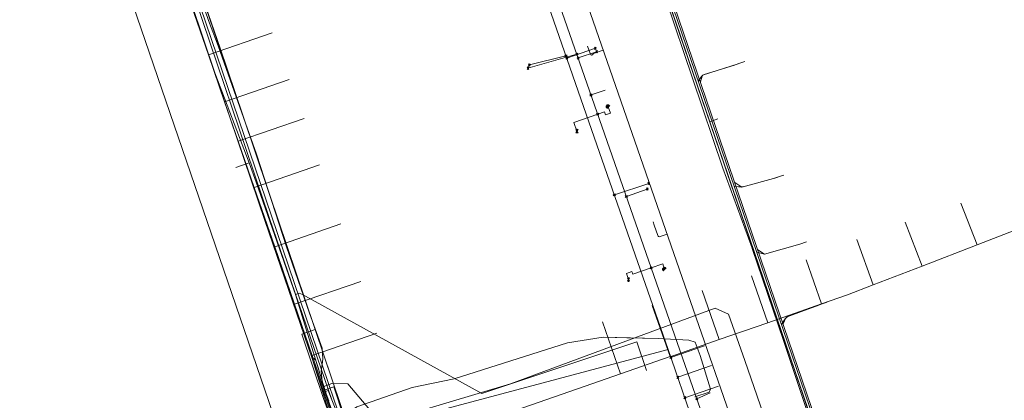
# Model space of a CAD drawing. Header units: metres. Extents: x 265038 to 265901, y 576646 to 577335.
# Tile 12 of 27: x 265254 to 265392, y 576787 to 576841. Entities that reach past the tile are written whole.
import ezdxf

# ---------------------------------------------------------------- set-up
doc = ezdxf.new("R2010")
doc.units = ezdxf.units.M
for name, color, linetype, lineweight in [('B-WE-KL-DATA-G', 252, 'KL-DATA-ALGEMEEN', 18), ('B-WE-KL-ET-MS-G', 252, 'KL-MIDDENSPANNING', 18), ('B-WE-KL-GAS-HD-G', 252, 'KL-GAS-HOGE-DRUK', 18), ('B-WE-KL-GAS-LD-G', 252, 'KL-GAS-LAGE-DRUK', 18), ('B-WE-KL-WATER-G', 252, 'KL-WATER', 18), ('B-WE-KL_ET-LS-G', 252, 'KL-LAAGSPANNING', 18), ('B-WE-RI-PERSLEIDING-G', 252, 'B-WE-RI-PERSLEIDING-G', 18), ('B-WE-RI-VRIJVERVALLEIDING-G', 252, 'KL-VRIJVERVAL', 18)]:
    doc.layers.add(name, color=color, linetype=linetype, lineweight=lineweight)
doc.layers.add('X-XX-AL-HULPLAAG-G', color=6, linetype='Continuous', lineweight=18, plot=False)
doc.styles.add('NLCS-ISO', font='NLCS-ISO.ttf')
doc.styles.get("Standard").update_dxf_attribs({"font": 'arial.ttf'})
doc.linetypes.add('B-WE-RI-PERSLEIDING-G', pattern='A,6,-2,[102,NLCS.shx,S=0.5,R=0,X=0,Y=0],-2,6,-2,["P",Standard,S=1,R=0,X=-0.5,Y=-0.5],-2', length=20)
doc.linetypes.add('KL-DATA-ALGEMEEN', pattern='A,2,-1.5,["@",NLCS-ISO,S=1,R=0,X=-0.5,Y=-0.4],-1.5,3,-1.5,["D",NLCS-ISO,S=1,R=0,X=-0.5,Y=-0.4],-1.5,1', length=12)
doc.linetypes.add('KL-GAS-HOGE-DRUK', pattern='A,2,-2,["GAS",NLCS-ISO,S=1,R=0,X=-1.25,Y=-0.4],-2,3,-1,["H",NLCS-ISO,S=1,R=0,X=-0.5,Y=-0.4],-1,1', length=12)
doc.linetypes.add('KL-GAS-LAGE-DRUK', pattern='A,2,-2,["GAS",NLCS-ISO,S=1,R=0,X=-1.25,Y=-0.4],-2,3,-1,["L",NLCS-ISO,S=1,R=0,X=-0.5,Y=-0.4],-1,1', length=12)
doc.linetypes.add('KL-LAAGSPANNING', pattern='A,2,-1.5,[103,NLCS.shx,S=1,R=0,X=0,Y=0],-1.5,3,-1.5,["L",NLCS-ISO,S=1,R=0,X=-0.5,Y=-0.4],-1.5,1', length=12)
doc.linetypes.add('KL-MIDDENSPANNING', pattern='A,2,-1.5,[103,NLCS.shx,S=1,R=0,X=0,Y=0],-1.5,3,-1.5,["M",NLCS-ISO,S=1,R=0,X=-0.5,Y=-0.4],-1.5,1', length=12)
doc.linetypes.add('KL-VRIJVERVAL', pattern='A,2,-1.5,[89,NLCS.shx,S=0.25,R=270,X=-0.5,Y=0],-1.5,3,-1.5,["V",NLCS-ISO,S=1,R=0,X=-0.5,Y=-0.4],-1.5,1', length=12)
doc.linetypes.add('KL-WATER', pattern='A,2,-1.5,[168,NLCS.shx,S=1,R=0,X=0,Y=0],-1.5,3,-1.5,["D",NLCS-ISO,S=1,R=0,X=-0.5,Y=-0.4],-1.5,1', length=12)

# ---------------------------------------------------------------- blocks, each defined once
blk = doc.blocks.new('DATA ONJUIST')
at = {"layer": 'B-WE-KL-DATA-G'}
for p, q in [((-14.41, -116.72), (-12.14, -122.59)), ((-22.2, -119.42), (-19.81, -125.56)), ((-4.89, -119.79), (-12.14, -122.59)), ((-28.99, -121.82), (-26.67, -128.21)), ((-12.14, -122.59), (-19.81, -125.56)), ((-36.08, -124.71), (-33.93, -130.87)), ((-43.76, -126.91), (-41.47, -133.5)), ((-19.81, -125.56), (-26.67, -128.21)), ((-50.65, -129), (-48.26, -135.87)), ((-33.93, -130.87), (-41.47, -133.5)), ((-41.47, -133.5), (-48.26, -135.87)), ((-48.26, -135.87), (-55.14, -138.27))]:
    blk.add_line(p, q, dxfattribs=at)
blk.add_lwpolyline([(-26.67, -128.21), (-30.28, -129.6), (-33.93, -130.87)], dxfattribs=at)

msp = doc.modelspace()

# ---------------------------------------------------------------- linework, layer by layer
at = {"layer": 'B-WE-KL-DATA-G'}
for p, q in [((265343.183, 576848.42), (265346.486, 576838.748)), ((265277.505, 576844.367), (265280.445, 576835.848)), ((265289.375, 576838.929), (265280.445, 576835.848)), ((265346.486, 576838.748), (265349.692, 576829.361)), ((265280.445, 576835.848), (265282.723, 576829.246)), ((265291.772, 576832.369), (265282.723, 576829.246)), ((265352.542, 576819.913), (265348.301, 576832.534)), ((265282.723, 576829.246), (265284.637, 576823.701)), ((265349.692, 576829.361), (265350.686, 576826.449)), ((265288.786, 576816.932), (265285.272, 576827.347)), ((265293.853, 576826.881), (265284.637, 576823.701)), ((265351.831, 576826.84), (265350.686, 576826.449)), ((265350.686, 576826.449), (265353.105, 576819.368)), ((265284.637, 576823.701), (265286.869, 576817.234)), ((265295.998, 576820.384), (265286.869, 576817.234)), ((265353.105, 576819.368), (265356.311, 576809.98)), ((265286.869, 576817.234), (265289.74, 576808.916)), ((265295.408, 576797.305), (265288.786, 576816.932)), ((265299.026, 576812.121), (265289.74, 576808.916)), ((265356.311, 576809.98), (265361.249, 576795.52)), ((265289.74, 576808.916), (265292.525, 576800.846)), ((265361.032, 576795.785), (265356.653, 576808.686)), ((265301.801, 576804.047), (265292.525, 576800.846)), ((265292.525, 576800.846), (265295.004, 576793.664)), ((265342.641, 576800.669), (265345.139, 576793.504)), ((265335.652, 576798.373), (265338.193, 576791.083)), ((265293.537, 576796.674), (265295.408, 576797.305)), ((265296.591, 576787.627), (265293.537, 576796.674)), ((265304.072, 576796.793), (265295.004, 576793.664)), ((265361.249, 576795.52), (265370.096, 576769.615)), ((265295.004, 576793.664), (265296.674, 576788.825)), ((265345.139, 576793.504), (265338.193, 576791.083)), ((265338.193, 576791.083), (265332.157, 576788.979)), ((265299.719, 576779.126), (265296.591, 576787.627))]:
    msp.add_line(p, q, dxfattribs=at)
for points in [[(265293.537, 576796.674), (265295.408, 576797.305), (265285.272, 576827.347), (265252.769, 576922.049), (265250.969, 576926.585), (265247.661, 576935.85), (265247.411, 576936.214), (265247.06, 576936.383), (265246.284, 576936.208), (265234.684, 576970.716), (265227.811, 576989.411), (265204.598, 577063.702)], [(265285.272, 576827.347), (265252.769, 576922.049), (265250.969, 576926.585), (265247.661, 576935.85), (265247.411, 576936.214), (265247.06, 576936.383), (265246.284, 576936.208), (265234.684, 576970.716), (265227.811, 576989.411), (265204.598, 577063.702)], [(265296.591, 576787.627), (265293.537, 576796.674), (265295.408, 576797.305), (265285.272, 576827.347), (265252.769, 576922.049), (265250.969, 576926.585), (265247.661, 576935.85), (265247.411, 576936.214), (265247.06, 576936.383), (265246.284, 576936.208), (265234.684, 576970.716), (265227.811, 576989.411)], [(265296.591, 576787.627), (265293.537, 576796.674), (265295.408, 576797.305), (265285.272, 576827.347), (265252.769, 576922.049), (265250.969, 576926.585), (265247.661, 576935.85), (265247.411, 576936.214), (265247.06, 576936.383), (265246.284, 576936.208), (265234.684, 576970.716), (265227.811, 576989.411)], [(265296.591, 576787.627), (265293.537, 576796.674), (265295.408, 576797.305), (265285.272, 576827.347), (265252.769, 576922.049), (265250.969, 576926.585), (265247.661, 576935.85), (265247.411, 576936.214), (265247.06, 576936.383), (265246.284, 576936.208), (265234.684, 576970.716), (265227.811, 576989.411)], [(265312.656, 576937.814), (265385.948, 576723.197), (265388.707, 576715.273)], [(265285.272, 576827.347), (265252.769, 576922.049), (265250.969, 576926.585), (265247.661, 576935.85), (265247.411, 576936.214), (265247.06, 576936.383), (265246.284, 576936.208)], [(265324.486, 576930.499), (265324.392, 576930.467), (265317.212, 576928.336), (265316.207, 576927.416), (265350.686, 576826.449), (265351.831, 576826.84)], [(265351.831, 576826.84), (265350.686, 576826.449), (265318.607, 576920.388), (265326.733, 576923.585), (265326.827, 576923.618)], [(265301.533, 576779.683), (265300.787, 576779.454), (265300.696, 576779.795), (265300.265, 576782.911), (265285.272, 576827.347), (265282.08, 576836.767), (265267.806, 576878.09), (265252.769, 576922.049)], [(265351.831, 576826.84), (265350.686, 576826.449), (265321.832, 576910.944), (265322.813, 576911.862), (265330.037, 576914.223)], [(265351.831, 576826.84), (265350.686, 576826.449), (265325.53, 576900.112), (265326.35, 576900.637), (265331.379, 576902.524), (265331.474, 576902.556)], [(265351.831, 576826.84), (265350.686, 576826.449), (265328.117, 576892.536), (265329.094, 576893.102), (265336.332, 576895.425), (265336.427, 576895.458)], [(265348.301, 576832.534), (265348.298, 576832.548), (265344.585, 576843.507)], [(265293.537, 576796.674), (265295.408, 576797.305), (265285.272, 576827.347)], [(265351.831, 576826.84), (265350.686, 576826.449), (265385.948, 576723.197)], [(265391.941, 576732.739), (265384.528, 576730.358), (265383.465, 576730.467), (265350.686, 576826.449), (265351.831, 576826.84)], [(265351.831, 576826.84), (265350.686, 576826.449), (265385.948, 576723.197), (265387.052, 576722.742), (265394.076, 576725.819)], [(265351.831, 576826.84), (265350.686, 576826.449), (265380.243, 576739.899), (265381.364, 576739.756), (265388.868, 576741.85)], [(265351.831, 576826.84), (265350.686, 576826.449), (265376.987, 576749.435), (265378.651, 576748.982), (265385.649, 576751.263)], [(265351.831, 576826.84), (265350.686, 576826.449), (265373.793, 576758.788), (265374.899, 576758.358), (265382.442, 576760.556)], [(265351.831, 576826.84), (265350.686, 576826.449), (265370.096, 576769.615), (265370.992, 576769.128), (265376.43, 576770.859)], [(265351.831, 576826.84), (265350.686, 576826.449), (265385.924, 576723.265)], [(265356.653, 576808.686), (265356.646, 576808.701), (265352.542, 576819.913)], [(265295.408, 576797.305), (265300.265, 576782.911), (265300.537, 576780.946)], [(265293.537, 576796.674), (265296.591, 576787.627), (265300.506, 576776.994), (265306.554, 576760.273), (265312.145, 576744.934), (265327.249, 576700.258), (265330.307, 576696.009), (265336.918, 576693.401), (265338.966, 576693.493), (265340.484, 576693.472), (265387.084, 576705.508), (265418.702, 576713.826), (265449.179, 576722.1), (265475.678, 576728.695)], [(265327.249, 576700.258), (265312.145, 576744.934), (265306.554, 576760.273), (265300.506, 576776.994), (265299.181, 576780.582), (265296.591, 576787.627), (265293.537, 576796.674)], [(265301.533, 576779.683), (265299.719, 576779.126), (265299.181, 576780.582), (265296.591, 576787.627), (265293.537, 576796.674)], [(265348.605, 576787.853), (265350.628, 576788.511), (265350.787, 576788.948), (265349.366, 576793.66), (265348.661, 576795.533), (265347.763, 576795.828), (265343.46, 576796.055), (265335.742, 576796.244), (265330.789, 576795.425), (265314.871, 576790.408), (265309.02, 576789.186), (265301.269, 576786.458), (265300.597, 576785.997), (265300.24, 576785.363), (265300.54, 576783.412), (265301.249, 576781.134)], [(265348.605, 576787.853), (265350.628, 576788.511), (265350.787, 576788.948), (265349.366, 576793.66), (265348.661, 576795.533), (265347.763, 576795.828), (265343.46, 576796.055), (265339.086, 576796.135), (265335.742, 576796.244), (265330.789, 576795.425), (265314.871, 576790.408), (265309.02, 576789.186), (265301.269, 576786.458), (265300.597, 576785.997), (265300.24, 576785.363), (265300.54, 576783.412), (265301.249, 576781.134), (265301.117, 576781.102)], [(265369.32, 576770.956), (265369.315, 576770.971), (265361.032, 576795.785)], [(265299.41, 576785.012), (265298.011, 576789.287), (265296.674, 576788.825)], [(265296.674, 576788.825), (265297.241, 576787.182), (265305.201, 576762.94)], [(265332.157, 576788.979), (265304.102, 576779.203), (265301.606, 576778.304), (265300.87, 576780.553)]]:
    msp.add_lwpolyline(points, dxfattribs=at)
at = {"layer": 'B-WE-KL-ET-MS-G'}
for points in [[(265312.948, 576743.151), (265296.551, 576789.435), (265296.376, 576790.056), (265296.267, 576791.413), (265296.474, 576793.155), (265296.405, 576794.681), (265294.633, 576799.581), (265291.378, 576808.889), (265287.178, 576821.89), (265284.332, 576829.934), (265281.842, 576837.082), (265280.482, 576840.653), (265279.498, 576843.48)], [(265312.948, 576743.151), (265296.551, 576789.435), (265296.376, 576790.056), (265296.267, 576791.413), (265296.474, 576793.155), (265296.405, 576794.681), (265294.633, 576799.581), (265291.378, 576808.889), (265287.178, 576821.89), (265284.332, 576829.934), (265281.842, 576837.082), (265280.482, 576840.653), (265279.498, 576843.48)], [(265312.948, 576743.151), (265296.551, 576789.435), (265296.376, 576790.056), (265296.267, 576791.413), (265296.474, 576793.155), (265296.405, 576794.681), (265294.633, 576799.581), (265291.378, 576808.889), (265287.178, 576821.89), (265284.332, 576829.934), (265281.842, 576837.082), (265280.482, 576840.653), (265279.498, 576843.48)], [(265297.309, 576787.296), (265296.551, 576789.435), (265296.376, 576790.056), (265296.267, 576791.413), (265296.474, 576793.155), (265296.405, 576794.681), (265294.633, 576799.581), (265291.378, 576808.889), (265287.178, 576821.89), (265284.332, 576829.934), (265281.842, 576837.082), (265280.482, 576840.653), (265279.498, 576843.48)]]:
    msp.add_lwpolyline(points, dxfattribs=at)
at = {"layer": 'B-WE-KL-GAS-HD-G'}
msp.add_lwpolyline([(265219.137, 576993.337), (265222.492, 576984.166), (265231.072, 576980.678), (265236, 576967.201), (265250.699, 576922.452), (265263.97, 576884.178), (265276.798, 576846.861), (265288.379, 576812.601), (265297.23, 576786.719), (265311.506, 576745.043), (265312.687, 576741.706), (265325.423, 576704.842), (265327.239, 576700.458), (265328.506, 576698.096), (265330.681, 576695.76), (265333.639, 576694.043), (265339.77, 576693.363), (265350.093, 576695.927), (265465.574, 576725.894)], dxfattribs=at)
at = {"layer": 'B-WE-KL-GAS-LD-G'}
msp.add_lwpolyline([(265251.526, 576922.485), (265264.706, 576884.586), (265277.532, 576846.921), (265288.987, 576813), (265297.779, 576787.334)], dxfattribs=at)
at = {"layer": 'B-WE-KL-WATER-G'}
for points in [[(265247.245, 576935.782), (265251.759, 576922.922), (265264.905, 576884.623), (265277.781, 576847.075), (265289.316, 576813.25), (265297.257, 576789.763)], [(265391.48, 576707.942), (265380.731, 576740.196), (265366.22, 576782.674), (265339.975, 576859.633)], [(265349.384, 576832.042), (265349.684, 576832.997), (265354.679, 576834.565)], [(265354.202, 576817.913), (265355.211, 576817.264), (265360.133, 576818.628)], [(265357.421, 576808.476), (265358.357, 576807.869), (265363.318, 576809.288)], [(265360.961, 576798.093), (265361.418, 576799.031), (265366.2, 576800.834)], [(265297.257, 576789.763), (265298.069, 576787.393), (265312.384, 576746.173), (265313.368, 576743.639)]]:
    msp.add_lwpolyline(points, dxfattribs=at)
at = {"layer": 'B-WE-KL_ET-LS-G'}
for p, q in [((265333.931, 576836.028), (265333.571, 576837.062)), ((265286.179, 576820.66), (265284.29, 576820.036)), ((265342.917, 576811.946), (265342.756, 576812.419)), ((265295.273, 576792.376), (265295.005, 576793.24)), ((265295.813, 576791.987), (265295.515, 576792.95)), ((265297.636, 576784.733), (265295.273, 576792.376)), ((265297.636, 576784.733), (265295.273, 576792.376)), ((265297.636, 576784.733), (265295.273, 576792.376)), ((265296.07, 576791.154), (265295.813, 576791.987)), ((265296.07, 576791.154), (265295.813, 576791.987)), ((265297.269, 576787.278), (265296.07, 576791.154))]:
    msp.add_line(p, q, dxfattribs=at)
for points in [[(265388.813, 576715.278), (265383.22, 576732.275), (265311.033, 576943.616), (265307.74, 576952.342), (265307.189, 576953.009), (265306.766, 576953.418), (265306.398, 576953.657), (265305.831, 576953.623), (265294.411, 576950.048), (265287.409, 576947.401), (265286.909, 576947.374), (265286.085, 576947.23), (265284.964, 576947.529), (265283.069, 576947.758), (265282.374, 576947.631), (265244.027, 576934.968), (265235.974, 576932.094), (265224.082, 576927.859), (265219.865, 576926.331), (265219.289, 576925.819), (265219.236, 576925.647), (265219.401, 576925.174), (265220.059, 576923.19), (265219.325, 576922.947)], [(265378.772, 576714.972), (265377.091, 576718.23), (265375.602, 576721.67), (265302.083, 576933.582), (265296.542, 576947.114), (265294.025, 576953.757)], [(265378.772, 576714.972), (265377.091, 576718.23), (265375.602, 576721.67), (265302.083, 576933.582), (265296.542, 576947.114), (265294.025, 576953.757)], [(265294.411, 576950.048), (265305.831, 576953.623), (265306.398, 576953.657), (265306.766, 576953.418), (265307.189, 576953.009), (265307.74, 576952.342), (265311.033, 576943.616), (265383.22, 576732.275), (265388.813, 576715.278)], [(265273.319, 576857.218), (265281.354, 576833.296), (265286.179, 576820.66), (265287.141, 576817.957)], [(265273.319, 576857.218), (265281.354, 576833.296), (265286.179, 576820.66), (265287.141, 576817.957)], [(265335.777, 576836.461), (265334.395, 576835.992), (265334.347, 576835.961), (265334.3, 576835.854), (265334.251, 576835.822), (265334.15, 576835.802), (265334.066, 576835.82), (265334.001, 576835.874), (265333.953, 576835.966), (265333.931, 576836.028)], [(265349.102, 576832.16), (265349.541, 576832.792), (265349.619, 576832.886), (265349.708, 576832.965), (265349.81, 576833.026), (265349.923, 576833.072), (265354.166, 576834.397), (265354.641, 576834.552), (265355.625, 576834.888)], [(265354.141, 576817.409), (265354.716, 576817.331), (265354.963, 576817.31), (265355.208, 576817.314), (265355.451, 576817.344), (265355.693, 576817.398), (265359.652, 576818.495), (265360.607, 576818.79), (265361.08, 576818.951)], [(265296.07, 576791.154), (265292.648, 576802.214), (265287.141, 576817.957)], [(265295.515, 576792.95), (265292.648, 576802.214), (265287.141, 576817.957)], [(265344.725, 576810.669), (265343.73, 576810.331), (265343.621, 576810.311), (265343.532, 576810.33), (265343.462, 576810.389), (265343.412, 576810.487), (265342.917, 576811.946)], [(265357.305, 576808.145), (265358.357, 576807.869), (265363.317, 576809.288), (265364.263, 576809.612)], [(265292.648, 576802.214), (265293.174, 576802.392), (265293.651, 576802.241), (265318.757, 576788.348), (265329.287, 576791.86)], [(265360.762, 576798.027), (265361.281, 576798.822), (265361.442, 576799.001), (265361.652, 576799.119), (265365.966, 576800.746), (265366.437, 576800.914), (265367.148, 576801.153)], [(265329.287, 576791.86), (265340.493, 576795.597), (265341.844, 576791.546)], [(265295.813, 576791.987), (265295.515, 576792.95), (265295.485, 576793.022), (265295.404, 576793.162), (265295.297, 576793.245), (265295.164, 576793.271), (265295.005, 576793.24)], [(265299.874, 576773.984), (265301.833, 576774.651), (265301.989, 576774.734), (265302.079, 576774.854), (265302.102, 576775.01), (265302.059, 576775.203), (265298.877, 576784.008), (265298.796, 576784.159), (265298.684, 576784.248), (265298.541, 576784.276), (265298.367, 576784.241), (265298.233, 576784.195), (265298.055, 576784.161), (265297.912, 576784.191), (265297.801, 576784.286), (265297.725, 576784.446), (265295.005, 576793.24)], [(265295.515, 576792.95), (265295.485, 576793.022), (265295.005, 576793.24)], [(265349.265, 576696.628), (265337.014, 576693.819), (265333.193, 576694.39), (265330.501, 576696.108), (265328.74, 576698.14), (265327.685, 576700.574), (265324.398, 576709.342), (265312.513, 576745.104), (265297.269, 576787.278), (265296.07, 576791.154)], [(265296.63, 576789.342), (265297.744, 576789.724), (265300.009, 576789.711), (265305.145, 576783.597), (265305.302, 576783.227)], [(265296.849, 576788.633), (265297.228, 576788.762), (265300.443, 576780.591), (265300.68, 576779.9)]]:
    msp.add_lwpolyline(points, dxfattribs=at)
at = {"layer": 'B-WE-RI-PERSLEIDING-G'}
for points in [[(265238.604, 576934.09), (265291.265, 576780.382), (265300.613, 576783.073)], [(265300.613, 576783.073), (265322.767, 576789.705), (265341.441, 576796.599), (265351.472, 576800.302), (265353.343, 576799.44), (265355.592, 576792.953), (265363.83, 576769.195), (265383.039, 576713.025), (265385.066, 576706.496), (265385.445, 576705.1), (265387.112, 576699.484), (265387.267, 576698.851), (265388.063, 576698.368), (265418.919, 576705.931), (265457.845, 576716.009), (265492.234, 576724.949), (265527.837, 576734.113), (265557.963, 576742.124), (265563.797, 576743.574), (265565.974, 576742.231), (265566.929, 576739.373), (265575.66, 576718.202)]]:
    msp.add_lwpolyline(points, dxfattribs=at)
at = {"layer": 'B-WE-RI-VRIJVERVALLEIDING-G'}
for p, q in [((265311.295, 576891.04), (265335.268, 576822.149)), ((265319.936, 576870.754), (265335.952, 576824.77)), ((265334.798, 576836.563), (265334.563, 576836.915)), ((265334.563, 576836.563), (265334.798, 576836.915)), ((265325.221, 576833.947), (265332.07, 576835.915)), ((265325.42, 576834.408), (265330.554, 576835.694)), ((265330.707, 576835.542), (265330.402, 576835.847)), ((265330.402, 576835.542), (265330.707, 576835.847)), ((265330.82, 576835.217), (265330.515, 576835.522)), ((265330.515, 576835.217), (265330.82, 576835.522)), ((265330.667, 576835.369), (265334.68, 576836.739)), ((265332.223, 576835.762), (265331.917, 576836.068)), ((265331.917, 576835.762), (265332.223, 576836.068)), ((265332.408, 576835.23), (265332.103, 576835.536)), ((265332.103, 576835.23), (265332.408, 576835.536)), ((265332.255, 576835.383), (265334.844, 576836.267)), ((265334.962, 576836.09), (265334.727, 576836.443)), ((265334.727, 576836.09), (265334.962, 576836.443)), ((265325.339, 576833.771), (265325.103, 576834.123)), ((265325.103, 576833.771), (265325.339, 576834.123)), ((265325.538, 576834.232), (265325.302, 576834.584)), ((265325.302, 576834.232), (265325.538, 576834.584)), ((265334.215, 576830.043), (265333.91, 576830.348)), ((265333.91, 576830.043), (265334.215, 576830.348)), ((265334.062, 576830.196), (265336.048, 576830.887)), ((265336.173, 576828.51), (265336.485, 576828.821)), ((265336.173, 576828.538), (265336.456, 576828.821)), ((265336.178, 576828.486), (265336.508, 576828.817)), ((265336.18, 576828.573), (265336.421, 576828.814)), ((265336.183, 576828.463), (265336.532, 576828.812)), ((265336.187, 576828.439), (265336.555, 576828.807)), ((265336.187, 576828.609), (265336.386, 576828.807)), ((265336.192, 576828.415), (265336.579, 576828.802)), ((265336.201, 576828.651), (265336.343, 576828.793)), ((265336.202, 576828.397), (265336.598, 576828.793)), ((265336.213, 576828.38), (265336.615, 576828.782)), ((265336.224, 576828.363), (265336.632, 576828.77)), ((265336.235, 576828.346), (265336.649, 576828.759)), ((265336.247, 576828.329), (265336.665, 576828.748)), ((265336.258, 576828.312), (265336.682, 576828.736)), ((265335.151, 576827.355), (265334.846, 576827.66)), ((265334.846, 576827.355), (265335.151, 576827.66)), ((265332.09, 576825.131), (265331.927, 576825.375)), ((265332.09, 576825.131), (265331.927, 576824.886)), ((265331.975, 576825.408), (265332.205, 576824.853)), ((265331.975, 576824.853), (265332.205, 576825.408)), ((265332.148, 576824.842), (265332.033, 576825.419)), ((265332.033, 576824.842), (265332.148, 576825.419)), ((265332.09, 576824.831), (265332.09, 576825.431)), ((265332.09, 576825.131), (265332.254, 576825.375)), ((265332.254, 576824.886), (265332.09, 576825.131)), ((265335.952, 576824.77), (265349.779, 576785.04)), ((265335.268, 576822.149), (265344.87, 576794.493)), ((265337.338, 576816.186), (265342.154, 576817.799)), ((265342.272, 576817.623), (265342.036, 576817.975)), ((265342.036, 576817.623), (265342.272, 576817.975)), ((265337.491, 576816.033), (265337.186, 576816.339)), ((265337.186, 576816.033), (265337.491, 576816.339)), ((265339.016, 576815.965), (265341.939, 576817.003)), ((265342.057, 576816.827), (265341.821, 576817.179)), ((265341.821, 576816.827), (265342.057, 576817.179)), ((265339.169, 576815.812), (265338.864, 576816.117)), ((265338.864, 576815.812), (265339.169, 576816.117)), ((265342.647, 576805.817), (265342.342, 576806.123)), ((265342.342, 576805.817), (265342.647, 576806.123)), ((265344.084, 576805.723), (265344.396, 576806.034)), ((265344.084, 576805.751), (265344.368, 576806.034)), ((265344.089, 576805.699), (265344.419, 576806.03)), ((265344.091, 576805.786), (265344.332, 576806.027)), ((265344.094, 576805.676), (265344.443, 576806.025)), ((265344.098, 576805.822), (265344.297, 576806.02)), ((265344.099, 576805.652), (265344.467, 576806.02)), ((265344.103, 576805.628), (265344.49, 576806.015)), ((265344.113, 576805.61), (265344.509, 576806.006)), ((265344.113, 576805.864), (265344.255, 576806.006)), ((265344.124, 576805.593), (265344.526, 576805.995)), ((265344.135, 576805.576), (265344.543, 576805.983)), ((265344.147, 576805.559), (265344.56, 576805.972)), ((265344.158, 576805.542), (265344.577, 576805.961)), ((265344.169, 576805.525), (265344.594, 576805.949)), ((265339.313, 576804.317), (265339.15, 576804.562)), ((265339.313, 576804.317), (265339.15, 576804.072)), ((265339.198, 576804.594), (265339.428, 576804.04)), ((265339.198, 576804.04), (265339.428, 576804.594)), ((265339.37, 576804.028), (265339.256, 576804.606)), ((265339.256, 576804.028), (265339.37, 576804.606)), ((265339.313, 576804.017), (265339.313, 576804.617)), ((265339.313, 576804.317), (265339.476, 576804.562)), ((265339.476, 576804.072), (265339.313, 576804.317)), ((265300.745, 576782.768), (265344.87, 576794.493)), ((265344.87, 576794.493), (265358.113, 576756.242)), ((265345.249, 576793.399), (265349.973, 576795.038)), ((265345.401, 576793.246), (265345.096, 576793.552)), ((265345.096, 576793.246), (265345.401, 576793.552)), ((265346.216, 576790.606), (265350.938, 576792.244)), ((265346.368, 576790.453), (265346.063, 576790.759)), ((265346.063, 576790.453), (265346.368, 576790.759)), ((265347.204, 576787.75), (265351.922, 576789.387)), ((265347.357, 576787.597), (265347.052, 576787.903)), ((265347.052, 576787.597), (265347.357, 576787.903)), ((265349.046, 576787.431), (265348.741, 576787.736)), ((265348.741, 576787.431), (265349.046, 576787.736)), ((265348.893, 576787.584), (265350.766, 576788.454))]:
    msp.add_line(p, q, dxfattribs=at)
for points in [[(265332.09, 576825.131), (265331.675, 576826.354), (265334.999, 576827.507), (265335.937, 576827.834), (265336.084, 576827.412), (265336.774, 576827.652), (265336.47, 576828.524)], [(265339.313, 576804.317), (265339.022, 576805.16), (265339.792, 576805.427), (265339.914, 576805.075), (265342.495, 576805.97), (265344.103, 576806.528), (265344.376, 576805.732)]]:
    msp.add_lwpolyline(points, dxfattribs=at)

# ---------------------------------------------------------------- block references
at = {"layer": 'X-XX-AL-HULPLAAG-G'}
msp.add_blockref('DATA ONJUIST', (265400.284, 576931.77), dxfattribs=at)

doc.saveas('drawing.dxf')
